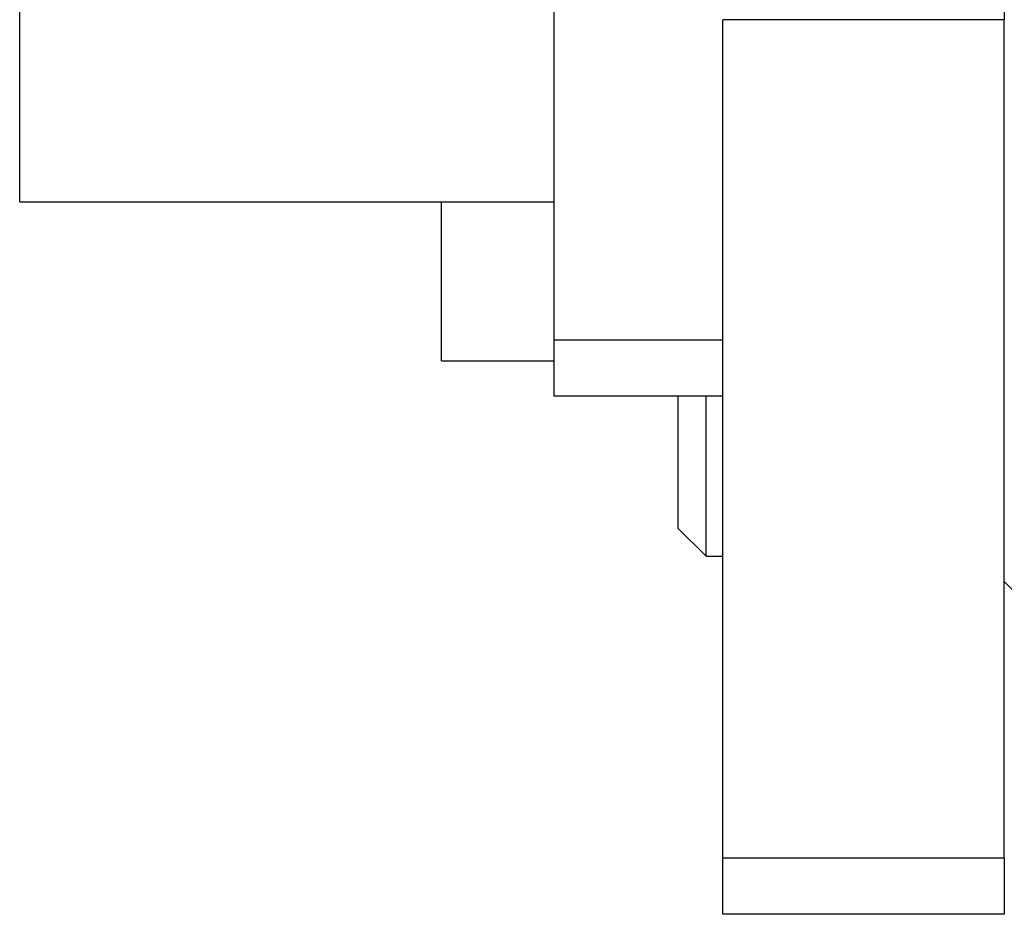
# Model space of a CAD drawing. Header units: millimetres. Extents: x 6909 to 9403, y -385 to 1379.
# Tile 105 of 142: x 8499 to 8534, y 884 to 915. Entities that reach past the tile are written whole.
import ezdxf

# ---------------------------------------------------------------- set-up
doc = ezdxf.new("R2010")
doc.units = ezdxf.units.MM

msp = doc.modelspace()

# ---------------------------------------------------------------- linework, layer by layer
for p, q in [((8518.307, 903.974), (8518.307, 937.974)), ((8499.307, 908.885), (8499.307, 933.885)), ((8534.307, 928.344), (8534.307, 915.354)), ((8524.307, 885.572), (8524.307, 915.354)), ((8534.307, 915.354), (8524.307, 915.354)), ((8534.307, 885.572), (8534.307, 915.354)), ((8499.307, 908.885), (8518.309, 908.885)), ((8514.307, 903.235), (8514.307, 908.884)), ((8518.307, 901.974), (8518.307, 903.974)), ((8518.307, 903.974), (8524.307, 903.974)), ((8514.307, 903.235), (8518.309, 903.235)), ((8524.307, 901.974), (8518.307, 901.974)), ((8522.707, 901.973), (8522.707, 897.285)), ((8523.707, 896.285), (8523.707, 901.973)), ((8522.707, 897.285), (8523.707, 896.285)), ((8523.707, 896.285), (8524.307, 896.285)), ((8534.307, 895.385), (8535.307, 894.385)), ((8524.307, 883.562), (8524.307, 885.572)), ((8524.307, 885.572), (8534.307, 885.572)), ((8534.307, 885.572), (8534.307, 883.562)), ((8534.307, 883.562), (8524.307, 883.562))]:
    msp.add_line(p, q)

doc.saveas('drawing.dxf')
